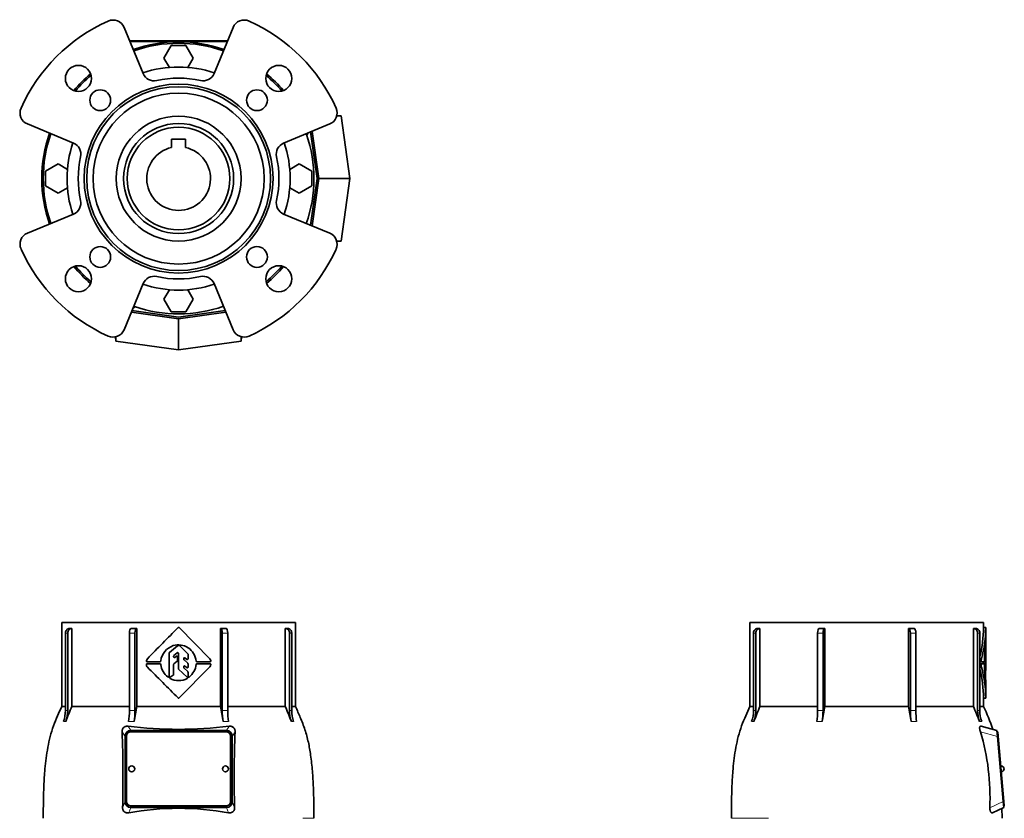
# Model space of a CAD drawing. Header units: millimetres. Extents: x 148 to 904, y -3036 to 2161.
# Tile 25 of 25: x 148 to 810, y 1624 to 2161. Entities that reach past the tile are written whole.
import ezdxf

# ---------------------------------------------------------------- set-up
doc = ezdxf.new("R2010")
doc.units = ezdxf.units.MM
for name, color, linetype in [('VSI134_ADATTATOR', 7, 'Continuous'), ('VSI134_FILTRO_A', 7, 'Continuous'), ('VSI134_FILTRO_B', 7, 'Continuous'), ('VSI134_GIUNTO_8×', 7, 'Continuous'), ('VSI134_SUPPORTO_', 7, 'Continuous'), ('VSI134_TERMINALE', 7, 'Continuous'), ('VSI134_TESTATA', 7, 'Continuous')]:
    doc.layers.add(name, color=color, linetype=linetype)

# ---------------------------------------------------------------- blocks, each defined once
blk = doc.blocks.new('SE')
at = {"layer": 'VSI134_TESTATA', "color": 7, "linetype": 'Continuous', "lineweight": 35}
for p, q in [((176.19, 1755.68), (333.19, 1755.68)), ((176.19, 1755.68), (176.19, 1699.34)), ((333.19, 1699.34), (333.19, 1755.68)), ((178.63, 1696.57), (178.63, 1748.68)), ((180.16, 1748.68), (180.16, 1696.57)), ((182.95, 1751.68), (182.95, 1699.34)), ((221.65, 1696.57), (221.65, 1748.68)), ((225.35, 1748.68), (225.35, 1696.57)), ((226.51, 1751.68), (226.51, 1699.34)), ((255.04, 1752.32), (275.64, 1731.44)), ((282.87, 1699.34), (282.87, 1751.68)), ((284.03, 1696.57), (284.03, 1748.68)), ((287.73, 1748.68), (287.73, 1696.57)), ((326.43, 1699.34), (326.43, 1751.68)), ((329.22, 1696.57), (329.22, 1748.68)), ((330.75, 1748.68), (330.75, 1696.57)), ((248.29, 1719.52), (248.29, 1735.26)), ((248.47, 1735.65), (253.93, 1740.14)), ((251.54, 1733.59), (253.75, 1735.47)), ((254.25, 1740.25), (255.11, 1740.25)), ((254.57, 1724.79), (254.57, 1735.09)), ((255.47, 1740.11), (260.87, 1734.76)), ((261.02, 1731.36), (261.02, 1734.41)), ((233.54, 1728.04), (242.18, 1728.04)), ((242.18, 1729.33), (233.58, 1729.33)), ((242.69, 1730.02), (242.68, 1729.8)), ((251.37, 1732.7), (251.37, 1733.21)), ((251.56, 1727.97), (253.8, 1729.73)), ((252.18, 1732.3), (253.18, 1733.1)), ((253.99, 1730.12), (253.99, 1732.71)), ((258.16, 1730.94), (258.16, 1731.65)), ((258.33, 1730.57), (260.85, 1728.37)), ((258.99, 1732.03), (260.19, 1730.98)), ((261.02, 1725.77), (261.02, 1727.99)), ((275.83, 1729.32), (267.02, 1729.32)), ((267.02, 1728.05), (275.83, 1728.04)), ((242.68, 1727.57), (242.69, 1727.35)), ((251.37, 1720.8), (251.37, 1727.58)), ((260.53, 1718.91), (254.73, 1724.43)), ((275.66, 1725.95), (255.04, 1705.04)), ((258.16, 1725.39), (258.16, 1726.08)), ((258.33, 1725.01), (260.85, 1722.76)), ((258.99, 1726.46), (260.19, 1725.4)), ((261.02, 1719.48), (261.02, 1722.39)), ((248.97, 1718.94), (251.14, 1720.38)), ((178.63, 1699.34), (176.19, 1699.34)), ((182.95, 1699.34), (221.65, 1699.34)), ((226.51, 1699.34), (282.87, 1699.34)), ((287.73, 1699.34), (326.43, 1699.34)), ((330.75, 1699.34), (333.19, 1699.34)), ((222.51, 1683.18), (286.87, 1683.18)), ((286.69, 1682.24), (222.69, 1682.24)), ((218.69, 1635.36), (218.69, 1679.19)), ((219.69, 1679.25), (219.69, 1635.42)), ((289.69, 1635.42), (289.69, 1679.25)), ((290.69, 1679.19), (290.69, 1635.36)), ((219.69, 1635.42), (219.69, 1635.37)), ((289.69, 1635.42), (289.69, 1635.37)), ((286.87, 1631.38), (222.51, 1631.38)), ((222.69, 1632.43), (286.69, 1632.43)), ((222.69, 1632.38), (286.69, 1632.38))]:
    blk.add_line(p, q, dxfattribs=at)
at = {"layer": 'VSI134_TESTATA', "color": 4, "linetype": 'Continuous', "lineweight": 9}
for p, q in [((180.16, 1748.68), (178.63, 1748.68)), ((225.35, 1748.68), (221.65, 1748.68)), ((287.73, 1748.68), (284.03, 1748.68)), ((330.75, 1748.68), (329.22, 1748.68)), ((177.71, 1689.24), (177.33, 1689.19)), ((177.71, 1689.24), (178.86, 1689.19)), ((222.03, 1689.24), (221.11, 1689.19)), ((222.03, 1689.24), (224.81, 1689.19)), ((285.48, 1689.24), (284.57, 1689.19)), ((285.48, 1689.24), (288.26, 1689.19)), ((330.9, 1689.24), (330.52, 1689.19)), ((330.9, 1689.24), (332.05, 1689.19)), ((218.69, 1679.19), (216.73, 1682.26)), ((222.51, 1683.18), (220.69, 1686.03)), ((288.69, 1686.03), (286.87, 1683.18)), ((292.65, 1682.26), (290.69, 1679.19)), ((217.05, 1631.17), (218.69, 1635.36)), ((290.69, 1635.36), (292.33, 1631.17)), ((221.13, 1627.86), (222.51, 1631.38)), ((222.69, 1632.43), (222.69, 1632.38)), ((286.69, 1632.43), (286.69, 1632.38)), ((286.87, 1631.38), (288.25, 1627.86)), ((338.15, 1624.11), (345.69, 1624.11))]:
    blk.add_line(p, q, dxfattribs=at)
at = {"layer": 'VSI134_TESTATA', "color": 7, "linetype": 'Continuous', "lineweight": 35}
for centre, radius, start, end in [((182.19, 399.25), 1352.43, 89.96758, 90.03242), ((8937.51, -6842.45), 12217.51, 135.293139, 135.430862), ((254.69, 1751.97), 0.5, 44.60484, 135.26921), ((327.19, 399.25), 1352.43, 89.96758, 90.03242), ((255.45, 1728.06), 12.92, 109.81005, 171.29145), ((248.79, 1735.26), 0.503, 129.6191, 179.82932), ((254.53, 1728.37), 12.34, 57.8588, 106.25733), ((254.07, 1735.09), 0.5, 0, 130.35554), ((254.25, 1739.75), 0.5, 89.99918, 129.44924), ((255.11, 1739.75), 0.502, 45.38808, 89.92099), ((260.52, 1734.41), 0.502, 0.09206, 45.21701), ((254, 1728.41), 12.6, 6.16374, 55.71275), ((233.54, 1727.54), 0.5, 90, 181.16531), ((235.6, 1729.77), 2.53, 138.9855, 177.43497), ((233.58, 1729.83), 0.5, 173.27975, 270), ((242.18, 1729.83), 0.5, 270, 356.94496), ((242.18, 1727.54), 0.5, 3.05504, 90), ((251.87, 1733.21), 0.503, 130.50932, 179.8462), ((251.87, 1732.7), 0.5, 180, 308.37007), ((251.87, 1727.58), 0.503, 128.23405, 179.81108), ((253.49, 1732.71), 0.5, 0, 128.37007), ((253.49, 1730.12), 0.503, 308.2331, 359.81202), ((258.66, 1731.65), 0.5, 48.87203, 180.00003), ((258.66, 1730.95), 0.503, 180.14238, 228.70986), ((260.52, 1731.36), 0.5, 228.87209, 360), ((260.51, 1727.99), 0.503, 0.14504, 48.70722), ((267.02, 1729.82), 0.5, 187.01979, 270), ((267.02, 1727.55), 0.5, 89.95596, 172.97885), ((274.93, 1730.74), 1, 39.97534, 44.60484), ((273.33, 1729.51), 3.01, 7.27239, 38.34646), ((275.83, 1729.82), 0.5, 270, 8.57616), ((275.83, 1727.54), 0.5, 352.18115, 89.95597), ((235.18, 1727.35), 2.15, 175.11957, 227.09312), ((-3893.6, -2399.57), 5835.51, 44.699254, 44.986342), ((254.77, 1728.88), 12.18, 187.22672, 233.23823), ((255.08, 1724.79), 0.502, 180.10467, 226.34026), ((258.66, 1726.08), 0.5, 48.39279, 180.00003), ((258.66, 1725.39), 0.503, 180.1334, 228.12666), ((260.52, 1725.77), 0.5, 228.39284, 360), ((260.51, 1722.39), 0.503, 0.10737, 48.12355), ((253.97, 1728.98), 12.63, 308.44652, 353.77921), ((273.64, 1727.73), 2.7, 318.60933, 354.47004), ((247.79, 1719.52), 0.5, 231.93281, 360), ((249.25, 1718.52), 0.5, 123.60172, 240.27306), ((254.43, 1728.07), 11.36, 241.47259, 271.3254), ((250.86, 1720.8), 0.504, 303.85753, 359.74419), ((254.96, 1728.04), 11.33, 268.6311, 298.89393), ((260.18, 1718.55), 0.5, 300.41346, 46.44493), ((261.52, 1719.48), 0.5, 179.97086, 308.31859), ((254.69, 1705.4), 0.5, 224.73657, 315.39537), ((157.11, 1696.56), 21.52, 339.98316, 0.03625), ((389.04, 1610.27), 224.52, 156.62565, 159.41846), ((158.64, 1696.56), 21.52, 339.98316, 0.03625), ((171.95, 1696.49), 49.7, 351.55761, 0.09605), ((669.89, 1620.01), 450.42, 169.85538, 171.16412), ((175.64, 1696.49), 49.7, 351.55761, 0.09605), ((-160.51, 1620.01), 450.42, 8.83588, 10.14462), ((333.74, 1696.49), 49.7, 179.90395, 188.44239), ((337.43, 1696.49), 49.7, 179.90395, 188.44239), ((120.33, 1610.27), 224.52, 20.58154, 23.37435), ((350.74, 1696.56), 21.52, 179.96375, 200.01684), ((352.27, 1696.56), 21.52, 179.96375, 200.01684), ((-635.39, 1651.38), 852.68, 358.64241, 2.07545), ((254.69, 1956.69), 272.79, 262.83956, 277.16044), ((1116.84, 1651.55), 824.76, 177.86642, 181.41572), ((223.19, 1657.33), 2, 0, 180), ((286.19, 1657.33), 2, 0, 180), ((254.69, 1440.29), 190.54, 79.85572, 100.14428)]:
    blk.add_arc(centre, radius, start, end, dxfattribs=at)
at = {"layer": 'VSI134_TESTATA', "color": 4, "linetype": 'Continuous', "lineweight": 9}
for centre, radius, start, end in [((179.39, 1690.71), 5.91, 82.56513, 97.43487), ((223.5, 1662.29), 34.33, 86.91507, 93.08493), ((285.88, 1662.29), 34.33, 86.91507, 93.08493), ((329.99, 1690.71), 5.91, 82.56513, 97.43487)]:
    blk.add_arc(centre, radius, start, end, dxfattribs=at)
at = {"layer": 'VSI134_TESTATA', "color": 7, "linetype": 'Continuous', "lineweight": 35}
for centre, major_axis, ratio, start_param, end_param in [((181.4, 1748.68), (0, -3), 0.92388, 3.133099, 4.712389), ((182.93, 1748.68), (0, -3), 0.92388, 3.133099, 4.712389), ((222.8, 1748.68), (0, -3), 0.382683, 3.133099, 4.712389), ((226.5, 1748.68), (0, -3), 0.382683, 3.133099, 4.712389), ((282.88, 1748.68), (0, -3), 0.382683, 1.570796, 3.150087), ((286.58, 1748.68), (0, -3), 0.382683, 1.570796, 3.150087), ((326.45, 1748.68), (0, -3), 0.92388, 1.570796, 3.150087), ((327.98, 1748.68), (0, -3), 0.92388, 1.570796, 3.150087), ((222.75, 1678.94), (1.95, -3.83), 0.92919, 2.69912, 4.210489), ((222.69, 1679.25), (3, 0), 0.996195, 1.570796, 3.141593), ((286.69, 1679.25), (3, 0), 0.996195, 0, 1.570796), ((286.63, 1678.94), (-1.95, -3.83), 0.92919, 2.072696, 3.584065), ((223.19, 1657.33), (2, 0), 0.996195, 3.141593, 6.283185), ((286.19, 1657.33), (2, 0), 0.996195, 3.141593, 6.283185), ((222.75, 1635.62), (1.95, 3.83), 0.92919, 2.072697, 3.584065), ((222.69, 1635.42), (-3, 0), 0.996195, 0, 1.570796), ((222.69, 1635.37), (-3, 0), 0.996195, 0, 1.570796), ((286.69, 1635.42), (-3, 0), 0.996195, 1.570796, 3.141593), ((286.69, 1635.37), (-3, 0), 0.996195, 1.570796, 3.141593), ((286.63, 1635.62), (-1.95, 3.83), 0.92919, 2.69912, 4.210488)]:
    blk.add_ellipse(centre, major_axis=major_axis, ratio=ratio, start_param=start_param, end_param=end_param, dxfattribs=at)
for points in [[(222.81, 1751.68), (224.03, 1751.68), (225.26, 1751.68), (226.51, 1751.68)], [(282.87, 1751.68), (284.12, 1751.68), (285.35, 1751.68), (286.57, 1751.68)]]:
    blk.add_open_spline(points, degree=3, dxfattribs=at)
for points, knots in [([(176.2, 1699.37), (175.14, 1697.08), (173.32, 1693.06), (170.52, 1686.21), (168.3, 1679.14), (166.71, 1671.87), (165.58, 1664.59), (164.66, 1655.94), (164.06, 1646.02), (163.79, 1634.72), (163.72, 1627.97), (163.7, 1624.1)], [0, 0, 0, 0, 0.089322, 0.185253, 0.282174, 0.378703, 0.474201, 0.568871, 0.716693, 0.863349, 1, 1, 1, 1]), ([(345.68, 1624.11), (345.66, 1627.78), (345.6, 1634.21), (345.35, 1644.98), (344.75, 1655.78), (343.68, 1665.92), (342.03, 1675.27), (339.79, 1683.7), (336.61, 1691.87), (334.44, 1696.64), (333.18, 1699.37)], [0, 0, 0, 0, 0.129989, 0.269907, 0.410916, 0.552978, 0.66602, 0.780139, 0.89371, 1, 1, 1, 1]), ([(216.73, 1682.26), (216.71, 1682.51), (216.72, 1682.77), (216.79, 1683.29), (216.84, 1683.56), (217.02, 1684.07), (217.13, 1684.32), (217.42, 1684.78), (217.59, 1684.99), (217.89, 1685.28), (218, 1685.36), (218.22, 1685.52), (218.33, 1685.59), (218.57, 1685.72), (218.69, 1685.78), (218.94, 1685.87), (219.06, 1685.91), (219.43, 1686.01), (219.69, 1686.05), (220.19, 1686.07), (220.44, 1686.06), (220.69, 1686.03)], [0, 0, 0, 0, 0.125, 0.125, 0.25, 0.25, 0.375, 0.375, 0.5, 0.5, 0.5625, 0.5625, 0.625, 0.625, 0.6875, 0.6875, 0.75, 0.75, 0.875, 0.875, 1, 1, 1, 1]), ([(288.69, 1686.03), (288.94, 1686.06), (289.19, 1686.07), (289.69, 1686.05), (289.94, 1686.01), (290.44, 1685.88), (290.69, 1685.79), (291.16, 1685.53), (291.38, 1685.38), (291.68, 1685.1), (291.77, 1685), (291.95, 1684.78), (292.03, 1684.67), (292.25, 1684.32), (292.36, 1684.07), (292.53, 1683.56), (292.59, 1683.3), (292.66, 1682.78), (292.67, 1682.51), (292.65, 1682.26)], [0, 0, 0, 0, 0.125, 0.125, 0.25, 0.25, 0.375, 0.375, 0.5, 0.5, 0.5625, 0.5625, 0.625, 0.625, 0.75, 0.75, 0.875, 0.875, 1, 1, 1, 1]), ([(221.13, 1627.86), (220.64, 1627.77), (220.14, 1627.75), (219.41, 1627.89), (219.17, 1627.95), (218.71, 1628.15), (218.49, 1628.27), (218.09, 1628.57), (217.91, 1628.75), (217.59, 1629.15), (217.45, 1629.38), (217.24, 1629.85), (217.16, 1630.11), (217.06, 1630.64), (217.04, 1630.9), (217.05, 1631.17)], [0, 0, 0, 0, 0.25, 0.25, 0.375, 0.375, 0.5, 0.5, 0.625, 0.625, 0.75, 0.75, 0.875, 0.875, 1, 1, 1, 1]), ([(292.33, 1631.17), (292.34, 1630.9), (292.32, 1630.64), (292.22, 1630.12), (292.14, 1629.86), (291.98, 1629.5), (291.92, 1629.39), (291.79, 1629.16), (291.72, 1629.06), (291.48, 1628.75), (291.29, 1628.58), (290.89, 1628.27), (290.67, 1628.15), (290.22, 1627.96), (289.97, 1627.89), (289.25, 1627.75), (288.74, 1627.77), (288.25, 1627.86)], [0, 0, 0, 0, 0.125, 0.125, 0.25, 0.25, 0.3125, 0.3125, 0.375, 0.375, 0.5, 0.5, 0.625, 0.625, 0.75, 0.75, 1, 1, 1, 1])]:
    blk.add_open_spline(points, degree=3, knots=knots, dxfattribs=at)
blk = doc.blocks.new('SE1')
at = {"layer": 'VSI134_ADATTATOR', "color": 7, "linetype": 'Continuous', "lineweight": 35}
for p, q in [((230.85, 2124.86), (218, 2155.89)), ((291.38, 2155.89), (278.53, 2124.86)), ((153.04, 2090.93), (184.07, 2078.07)), ((325.31, 2078.07), (356.34, 2090.93)), ((184.07, 2030.39), (153.04, 2017.54)), ((356.34, 2017.54), (325.31, 2030.39)), ((218, 1952.58), (230.85, 1983.61)), ((278.53, 1983.61), (291.38, 1952.58))]:
    blk.add_line(p, q, dxfattribs=at)
for centre, radius in [((187.34, 2121.58), 8.75), ((322.04, 2121.58), 8.75), ((254.69, 2054.23), 63.5), ((254.69, 2054.23), 61.79), ((202.01, 2106.91), 7), ((254.69, 2054.23), 57.5), ((307.37, 2106.91), 7), ((254.69, 2054.23), 42), ((202.01, 2001.55), 7), ((307.37, 2001.55), 7), ((187.34, 1986.88), 8.75), ((322.04, 1986.88), 8.75)]:
    blk.add_circle(centre, radius, dxfattribs=at)
for centre, radius, start, end in [((254.69, 2054.23), 116, 114.09175, 155.90825), ((210.6, 2152.82), 8, 22.5, 114.09175), ((298.78, 2152.82), 8, 65.90825, 157.5), ((254.69, 2054.23), 116, 24.09175, 65.90825), ((238.24, 2127.92), 8, 202.5, 282.58509), ((271.14, 2127.92), 8, 257.41491, 337.5), ((254.69, 2054.23), 67.5, 77.41491, 102.58509), ((156.1, 2098.32), 8, 155.90825, 247.5), ((353.28, 2098.32), 8, 292.5, 24.09175), ((181, 2070.68), 8, 347.41491, 67.5), ((328.38, 2070.68), 8, 112.5, 192.58509), ((254.69, 2054.23), 67.5, 167.41491, 192.58509), ((254.69, 2054.23), 67.5, 347.41491, 12.58509), ((181, 2037.78), 8, 292.5, 12.58509), ((328.38, 2037.78), 8, 167.41491, 247.5), ((156.1, 2010.15), 8, 112.5, 204.09175), ((353.28, 2010.15), 8, 335.90825, 67.5), ((254.69, 2054.23), 116, 204.09175, 245.90825), ((254.69, 2054.23), 116, 294.09175, 335.90825), ((238.24, 1980.55), 8, 77.41491, 157.5), ((254.69, 2054.23), 67.5, 257.41491, 282.58509), ((271.14, 1980.55), 8, 22.5, 102.58509), ((210.6, 1955.64), 8, 245.90825, 337.5), ((298.78, 1955.64), 8, 202.5, 294.09175)]:
    blk.add_arc(centre, radius, start, end, dxfattribs=at)
at = {"layer": 'VSI134_FILTRO_A', "color": 7, "linetype": 'Continuous', "lineweight": 35}
for p, q in [((340.73, 2083.86), (341.68, 2084.18)), ((224.74, 1967.24), (225.06, 1968.19))]:
    blk.add_line(p, q, dxfattribs=at)
for radius, start, end in [(92, 70.61544, 109.38456), (91, 70.64971, 109.35029), (92, 130.02601, 139.97399), (92, 40.02601, 49.97399), (92, 160.61544, 199.38456), (91, 160.64971, 199.35029), (91, 19, 19.32444), (92, 19, 19.36904), (92, 220.02601, 229.97399), (92, 250.62172, 251), (91, 250.6575, 251)]:
    blk.add_arc((254.69, 2054.23), radius, start, end, dxfattribs=at)
at = {"layer": 'VSI134_FILTRO_B', "color": 7, "linetype": 'Continuous', "lineweight": 35}
blk.add_arc((254.69, 2054.23), 92, 310.02601, 319.97399, dxfattribs=at)
at = {"layer": 'VSI134_GIUNTO_8×', "color": 7, "linetype": 'Continuous', "lineweight": 35}
for p, q in [((249.94, 2080.8), (249.94, 2075.13)), ((259.44, 2080.8), (249.94, 2080.8)), ((259.44, 2075.13), (259.44, 2080.8))]:
    blk.add_line(p, q, dxfattribs=at)
blk.add_circle((254.69, 2054.23), 34.5, dxfattribs=at)
blk.add_arc((254.69, 2054.23), 21.43, 102.80607, 77.19393, dxfattribs=at)
at = {"layer": 'VSI134_SUPPORTO_', "color": 7, "linetype": 'Continuous', "lineweight": 35}
for p, q in [((249.78, 2143.73), (244.87, 2135.23)), ((259.6, 2143.73), (249.78, 2143.73)), ((264.5, 2135.23), (259.6, 2143.73)), ((244.87, 2135.23), (248.49, 2128.98)), ((260.89, 2128.98), (264.5, 2135.23)), ((173.69, 2064.05), (165.19, 2059.14)), ((165.19, 2059.14), (165.19, 2049.32)), ((179.95, 2060.43), (173.69, 2064.05)), ((335.69, 2064.05), (329.43, 2060.43)), ((344.19, 2059.14), (335.69, 2064.05)), ((344.19, 2049.32), (344.19, 2059.14)), ((165.19, 2049.32), (173.69, 2044.42)), ((173.69, 2044.42), (179.95, 2048.03)), ((329.43, 2048.03), (335.69, 2044.42)), ((335.69, 2044.42), (344.19, 2049.32)), ((248.49, 1979.49), (244.87, 1973.23)), ((264.5, 1973.23), (260.89, 1979.49)), ((244.87, 1973.23), (249.78, 1964.73)), ((259.6, 1964.73), (264.5, 1973.23)), ((249.78, 1964.73), (259.6, 1964.73))]:
    blk.add_line(p, q, dxfattribs=at)
blk.add_circle((254.69, 2054.23), 37, dxfattribs=at)
for radius, start, end in [(75, 71.32255, 108.67745), (91, 130.29164, 139.70836), (91, 40.29164, 49.70836), (91, 340.64971, 19), (75, 161.32255, 198.67745), (75, 341.32255, 18.67745), (91, 220.29164, 229.70836), (91, 310.29164, 319.70836), (75, 251.32255, 288.67745), (91, 251, 289.35029)]:
    blk.add_arc((254.69, 2054.23), radius, start, end, dxfattribs=at)
at = {"layer": 'VSI134_TERMINALE', "color": 7, "linetype": 'Continuous', "lineweight": 35}
for p, q in [((361.05, 2096.41), (363.97, 2096.41)), ((361.1, 2096.61), (363.97, 2096.41)), ((369.89, 2054.23), (363.97, 2096.41)), ((343.47, 2085.59), (347.88, 2054.23)), ((348.89, 2054.23), (344.42, 2085.99)), ((347.88, 2054.23), (343.47, 2022.87)), ((344.42, 2022.48), (348.89, 2054.23)), ((348.89, 2054.23), (369.89, 2054.23)), ((363.97, 2012.05), (369.89, 2054.23)), ((361.05, 2012.05), (363.97, 2012.05)), ((361.1, 2011.85), (363.97, 2012.05)), ((222.93, 1964.5), (254.69, 1960.04)), ((254.69, 1961.05), (223.33, 1965.45)), ((286.05, 1965.45), (254.69, 1961.05)), ((254.69, 1960.04), (286.45, 1964.5)), ((254.69, 1960.04), (254.69, 1939.03)), ((212.31, 1947.82), (212.51, 1944.96)), ((212.51, 1947.87), (212.51, 1944.96)), ((296.87, 1947.87), (296.87, 1944.96)), ((297.07, 1947.82), (296.87, 1944.96)), ((212.51, 1944.96), (254.69, 1939.03)), ((254.69, 1939.03), (296.87, 1944.96))]:
    blk.add_line(p, q, dxfattribs=at)
at = {"layer": 'VSI134_TESTATA', "color": 4, "linetype": 'Continuous', "lineweight": 9}
for p, q in [((222.34, 2145.4), (222.51, 2146.34)), ((222.69, 2146.75), (222.69, 2146.34)), ((286.69, 2146.75), (286.69, 2146.34)), ((286.87, 2146.34), (287.04, 2145.4))]:
    blk.add_line(p, q, dxfattribs=at)
at = {"layer": 'VSI134_TESTATA', "color": 7, "linetype": 'Continuous', "lineweight": 35}
for p, q in [((286.87, 2146.34), (222.51, 2146.34)), ((222.69, 2146.75), (286.69, 2146.75))]:
    blk.add_line(p, q, dxfattribs=at)
for centre, major_axis, ratio, start_param, end_param in [((222.69, 2146.49), (-3, 0), 0.087156, 4.712389, 5.018924), ((222.75, 2145.97), (4.06, -0.02), 0.091176, -4.652463, -4.513455), ((286.69, 2146.49), (-3, 0), 0.087156, 4.405854, 4.712389), ((286.63, 2145.97), (-4.06, -0.02), 0.091176, 4.513455, 4.652463)]:
    blk.add_ellipse(centre, major_axis=major_axis, ratio=ratio, start_param=start_param, end_param=end_param, dxfattribs=at)
blk = doc.blocks.new('SE3')
at = {"layer": 'VSI134_TESTATA', "color": 7, "linetype": 'Continuous', "lineweight": 35}
for p, q in [((795.79, 1755.68), (638.79, 1755.68)), ((638.79, 1755.68), (638.79, 1699.34)), ((795.79, 1752.47), (795.79, 1755.68)), ((641.22, 1696.57), (641.22, 1748.68)), ((642.76, 1748.68), (642.76, 1696.57)), ((644.02, 1751.68), (645.55, 1751.68)), ((645.55, 1751.68), (645.55, 1699.34)), ((684.25, 1696.57), (684.25, 1748.68)), ((687.95, 1748.68), (687.95, 1696.57)), ((689.1, 1751.68), (689.1, 1699.34)), ((745.47, 1699.34), (745.47, 1751.68)), ((746.63, 1696.57), (746.63, 1748.68)), ((750.32, 1748.68), (750.32, 1696.57)), ((789.02, 1699.34), (789.02, 1751.68)), ((791.82, 1696.57), (791.82, 1748.68)), ((793.35, 1748.68), (793.35, 1696.57)), ((797.31, 1752.47), (795.79, 1752.47)), ((797.29, 1740.61), (797.29, 1752.47)), ((797.03, 1719.52), (797.03, 1735.26)), ((797.29, 1740.25), (797.29, 1740.25)), ((797.29, 1724.47), (797.29, 1740.25)), ((797.29, 1724.79), (797.29, 1735.09)), ((793.35, 1731.43), (794.48, 1731.43)), ((794.45, 1729.33), (793.35, 1729.33)), ((794.44, 1728.04), (793.35, 1728.04)), ((794.44, 1728.04), (796.3, 1728.04)), ((796.3, 1729.33), (794.45, 1729.33)), ((795.53, 1729.33), (795.53, 1728.04)), ((796.38, 1730.02), (796.38, 1729.8)), ((797.22, 1732.7), (797.22, 1733.21)), ((797.29, 1733.21), (797.22, 1733.21)), ((797.28, 1730.12), (797.28, 1732.71)), ((793.35, 1725.78), (794.49, 1725.78)), ((796.38, 1727.57), (796.38, 1727.35)), ((797.22, 1720.8), (797.22, 1727.58)), ((797.29, 1704.9), (797.29, 1716.71)), ((795.79, 1704.9), (797.31, 1704.9)), ((795.79, 1699.34), (795.79, 1704.9)), ((641.22, 1699.34), (638.79, 1699.34)), ((645.55, 1699.34), (684.25, 1699.34)), ((689.1, 1699.34), (745.47, 1699.34)), ((750.32, 1699.34), (789.02, 1699.34)), ((793.35, 1699.34), (795.79, 1699.34)), ((804.86, 1683.18), (794.23, 1686.03)), ((805.21, 1679.19), (804.86, 1683.18)), ((805.45, 1682.24), (804.95, 1682.19)), ((805.45, 1682.24), (805.71, 1679.25)), ((809.05, 1635.36), (805.21, 1679.19)), ((805.71, 1679.25), (809.54, 1635.42)), ((809.39, 1631.38), (809.05, 1635.36)), ((809.54, 1635.42), (809.8, 1632.43)), ((801.85, 1627.86), (809.39, 1631.38)), ((808.28, 1624.1), (808.21, 1630.82)), ((809.8, 1632.43), (809.31, 1632.38))]:
    blk.add_line(p, q, dxfattribs=at)
at = {"layer": 'VSI134_TESTATA', "color": 4, "linetype": 'Continuous', "lineweight": 9}
for p, q in [((642.76, 1748.68), (641.22, 1748.68)), ((687.95, 1748.68), (684.25, 1748.68)), ((750.32, 1748.68), (746.63, 1748.68)), ((793.35, 1748.68), (791.82, 1748.68)), ((797.29, 1752.32), (795.79, 1752.32)), ((797.03, 1735.26), (796.66, 1735.26)), ((797.04, 1735.65), (796.7, 1735.65)), ((797.27, 1735.09), (797.29, 1735.09)), ((794.31, 1729.88), (793.35, 1729.88)), ((797.27, 1733.1), (797.22, 1733.1)), ((794.3, 1727.53), (793.35, 1727.53)), ((797.29, 1724.79), (797.22, 1724.79)), ((797.29, 1724.43), (797.22, 1724.43)), ((797.29, 1705.04), (795.79, 1705.04)), ((640.3, 1689.24), (639.92, 1689.19)), ((640.3, 1689.24), (641.46, 1689.19)), ((684.63, 1689.24), (683.71, 1689.19)), ((684.63, 1689.24), (687.41, 1689.19)), ((748.08, 1689.24), (747.17, 1689.19)), ((748.08, 1689.24), (750.86, 1689.19)), ((793.5, 1689.24), (793.12, 1689.19)), ((793.5, 1689.24), (794.65, 1689.19)), ((805.21, 1679.19), (793.77, 1682.26)), ((805.71, 1679.25), (805.21, 1679.2)), ((800.06, 1631.17), (809.05, 1635.36)), ((809.54, 1635.42), (809.05, 1635.37)), ((634.19, 1624.11), (626.29, 1624.11)), ((634.19, 1624.11), (651.38, 1624.11))]:
    blk.add_line(p, q, dxfattribs=at)
at = {"layer": 'VSI134_TESTATA', "color": 7, "linetype": 'Continuous', "lineweight": 35}
for centre, radius, start, end in [((789.79, 399.25), 1352.43, 89.96758, 90.03242), ((715.2, 1752.7), 80.59, 345.90953, 359.73212), ((715.14, 1752.7), 82.15, 344.98979, 359.73584), ((803.06, 1752.36), 7.28, 179.10462, 180.27081), ((804.7, 1752.36), 7.42, 179.1214, 180.26573), ((884.12, 1728.06), 87.76, 172.03918, 178.72162), ((801.5, 1735.29), 4.47, 175.38571, 180.33635), ((799.91, 1740.14), 2.62, 177.55363, 180.04224), ((801.57, 1729.86), 7.26, 167.55815, 179.83986), ((806.16, 1733.24), 8.94, 177.7058, 180.1487), ((805.89, 1727.61), 8.67, 177.57141, 180.17397), ((766.32, 1730.07), 30.96, 359.35814, 0.08678), ((716.86, 1704.74), 78.93, 0.21764, 14.2541), ((800.43, 1727.3), 6.14, 177.81024, 194.37007), ((716.83, 1704.74), 80.46, 0.21586, 15.15521), ((875.59, 1728.8), 79.22, 181.04951, 187.01722), ((473.58, 1724.54), 323.71, 359.97987, 0.044), ((802.29, 1718.53), 5.22, 175.46838, 184.80862), ((823.41, 1721.27), 26.52, 186.81625, 187.47973), ((824.62, 1721.44), 27.74, 186.9326, 189.80614), ((790.04, 1720.75), 7.18, 357.01765, 0.34163), ((804.88, 1705.01), 7.6, 179.74805, 180.8649), ((619.7, 1696.56), 21.52, 339.98316, 0.03625), ((851.64, 1610.27), 224.52, 156.62565, 159.41846), ((621.23, 1696.56), 21.52, 339.98316, 0.03625), ((634.55, 1696.49), 49.7, 351.55761, 0.09605), ((1132.49, 1620.01), 450.42, 169.85538, 171.16412), ((638.24, 1696.49), 49.7, 351.55761, 0.09605), ((302.09, 1620.01), 450.42, 8.83588, 10.14462), ((796.33, 1696.49), 49.7, 179.90395, 188.44239), ((800.03, 1696.49), 49.7, 179.90395, 188.44239), ((582.93, 1610.27), 224.52, 20.58154, 23.37435), ((813.34, 1696.56), 21.52, 179.96375, 200.01684), ((814.87, 1696.56), 21.52, 179.96375, 200.01684), ((645.57, 1638.08), 154.64, 357.44172, 16.59986), ((807.63, 1657.33), 2, 0, 95), ((807.63, 1657.33), 2, 275, 0)]:
    blk.add_arc(centre, radius, start, end, dxfattribs=at)
at = {"layer": 'VSI134_TESTATA', "color": 4, "linetype": 'Continuous', "lineweight": 9}
for centre, radius, start, end in [((641.99, 1690.71), 5.91, 82.56513, 97.43487), ((686.1, 1662.29), 34.33, 86.91507, 93.08493), ((748.48, 1662.29), 34.33, 86.91507, 93.08493), ((792.58, 1690.71), 5.91, 82.56513, 97.43487)]:
    blk.add_arc(centre, radius, start, end, dxfattribs=at)
at = {"layer": 'VSI134_TESTATA', "color": 7, "linetype": 'Continuous', "lineweight": 35}
for centre, major_axis, ratio, start_param, end_param in [((644, 1748.68), (0, -3), 0.92388, 3.133099, 4.712389), ((645.53, 1748.68), (0, -3), 0.92388, 3.133099, 4.712389), ((685.4, 1748.68), (0, -3), 0.382683, 3.133099, 4.712389), ((689.09, 1748.68), (0, -3), 0.382683, 3.133099, 4.712389), ((745.48, 1748.68), (0, -3), 0.382683, 1.570796, 3.150087), ((749.17, 1748.68), (0, -3), 0.382683, 1.570796, 3.150087), ((789.05, 1748.68), (0, -3), 0.92388, 1.570796, 3.150087), ((790.58, 1748.68), (0, -3), 0.92388, 1.570796, 3.150087), ((717.29, 1740.77), (80, 0), 0.822826, 6.205393, 6.273677), ((659.59, 1736.27), (137.7, 0), 0.647529, 6.253187, 6.27423), ((668.35, 1730.42), (128.93, 0), 0.616282, 6.252338, 6.274414), ((667.19, 1734.29), (130.1, 0), 0.620738, 6.258543, 6.268388), ((717.29, 1724.46), (80, 0), 0.950793, 6.241621, 6.282699), ((682.16, 1722.73), (115.13, 0), 0.553416, -0.059599, -0.03695)]:
    blk.add_ellipse(centre, major_axis=major_axis, ratio=ratio, start_param=start_param, end_param=end_param, dxfattribs=at)
for points in [[(685.41, 1751.68), (686.63, 1751.68), (687.86, 1751.68), (689.1, 1751.68)], [(745.47, 1751.68), (746.71, 1751.68), (747.95, 1751.68), (749.17, 1751.68)], [(795.79, 1704.9), (795.79, 1704.9), (795.79, 1704.95), (795.79, 1705.04)], [(802.12, 1683.94), (800.27, 1689.3), (798.15, 1694.44), (795.77, 1699.37)]]:
    blk.add_open_spline(points, degree=3, dxfattribs=at)
for points, knots in [([(797.29, 1740.66), (797.29, 1740.66), (797.28, 1740.64), (797.27, 1740.59), (797.26, 1740.5), (797.24, 1740.38), (797.21, 1740.27), (797.2, 1740.22)], [0.6502249, 0.6502249, 0.6502249, 0.6502249, 0.7175421, 0.7882055, 0.8589882, 0.9296666, 1, 1, 1, 1]), ([(797.23, 1740.31), (797.23, 1740.32), (797.23, 1740.34), (797.24, 1740.37), (797.24, 1740.42), (797.25, 1740.45), (797.25, 1740.48), (797.26, 1740.49)], [0.35528944, 0.35528944, 0.35528944, 0.35528944, 0.36068975, 0.38115758, 0.40116308, 0.42070184, 0.43976949, 0.43976949, 0.43976949, 0.43976949]), ([(797.28, 1735.47), (797.28, 1735.53), (797.28, 1735.57), (797.28, 1735.6), (797.29, 1735.58), (797.29, 1735.5), (797.29, 1735.44), (797.29, 1735.28), (797.29, 1735.18), (797.29, 1735.09)], [0, 0, 0, 0, 0.25, 0.25, 0.5, 0.5, 0.75, 0.75, 1, 1, 1, 1]), ([(794.44, 1728.04), (794.4, 1728.04), (794.37, 1727.99), (794.32, 1727.8), (794.3, 1727.67), (794.3, 1727.53)], [0, 0, 0, 0, 0.5, 0.5, 1, 1, 1, 1]), ([(794.31, 1729.88), (794.31, 1729.74), (794.32, 1729.59), (794.37, 1729.39), (794.41, 1729.33), (794.45, 1729.33)], [0, 0, 0, 0, 0.5, 0.5, 1, 1, 1, 1]), ([(796.3, 1729.33), (796.32, 1729.33), (796.34, 1729.37), (796.37, 1729.55), (796.38, 1729.67), (796.38, 1729.8)], [0, 0, 0, 0, 0.5, 0.5, 1, 1, 1, 1]), ([(796.38, 1727.57), (796.38, 1727.7), (796.37, 1727.82), (796.34, 1727.99), (796.32, 1728.04), (796.3, 1728.04)], [0, 0, 0, 0, 0.5, 0.5, 1, 1, 1, 1]), ([(797.25, 1732.3), (797.24, 1732.25), (797.24, 1732.21), (797.24, 1732.19), (797.23, 1732.21), (797.23, 1732.29), (797.22, 1732.35), (797.22, 1732.51), (797.22, 1732.6), (797.22, 1732.7)], [0, 0, 0, 0, 0.25, 0.25, 0.5, 0.5, 0.75, 0.75, 1, 1, 1, 1]), ([(797.28, 1732.71), (797.28, 1732.8), (797.28, 1732.89), (797.28, 1733.05), (797.28, 1733.12), (797.28, 1733.2), (797.28, 1733.21), (797.28, 1733.19), (797.27, 1733.16), (797.27, 1733.1)], [0, 0, 0, 0, 0.25, 0.25, 0.5, 0.5, 0.75, 0.75, 1, 1, 1, 1]), ([(797.03, 1719.52), (797.03, 1719.42), (797.03, 1719.33), (797.02, 1719.17), (797.01, 1719.11), (797, 1719.03), (796.99, 1719.01), (796.98, 1719.03), (796.97, 1719.06), (796.96, 1719.12)], [0, 0, 0, 0, 0.25, 0.25, 0.5, 0.5, 0.75, 0.75, 1, 1, 1, 1]), ([(638.8, 1699.37), (637.74, 1697.08), (635.91, 1693.06), (633.11, 1686.21), (630.89, 1679.14), (629.3, 1671.87), (628.17, 1664.59), (627.26, 1655.94), (626.66, 1646.02), (626.38, 1634.72), (626.32, 1627.97), (626.3, 1624.11)], [0, 0, 0, 0, 0.089325, 0.185259, 0.282183, 0.378715, 0.474216, 0.568888, 0.716715, 0.863376, 1, 1, 1, 1]), ([(793.77, 1682.26), (793.67, 1682.51), (793.59, 1682.77), (793.43, 1683.29), (793.36, 1683.56), (793.26, 1684.07), (793.23, 1684.32), (793.19, 1684.78), (793.2, 1684.99), (793.23, 1685.28), (793.25, 1685.36), (793.29, 1685.52), (793.32, 1685.59), (793.38, 1685.72), (793.42, 1685.78), (793.5, 1685.87), (793.54, 1685.91), (793.68, 1686.01), (793.78, 1686.05), (794, 1686.07), (794.11, 1686.06), (794.23, 1686.03)], [0, 0, 0, 0, 0.125, 0.125, 0.25, 0.25, 0.375, 0.375, 0.5, 0.5, 0.5625, 0.5625, 0.625, 0.625, 0.6875, 0.6875, 0.75, 0.75, 0.875, 0.875, 1, 1, 1, 1]), ([(801.85, 1627.86), (801.65, 1627.77), (801.45, 1627.75), (801.14, 1627.89), (801.04, 1627.95), (800.84, 1628.15), (800.75, 1628.27), (800.57, 1628.57), (800.48, 1628.75), (800.33, 1629.15), (800.27, 1629.38), (800.17, 1629.85), (800.13, 1630.11), (800.08, 1630.64), (800.06, 1630.9), (800.06, 1631.17)], [0, 0, 0, 0, 0.25, 0.25, 0.375, 0.375, 0.5, 0.5, 0.625, 0.625, 0.75, 0.75, 0.875, 0.875, 1, 1, 1, 1])]:
    blk.add_open_spline(points, degree=3, knots=knots, dxfattribs=at)

msp = doc.modelspace()

# ---------------------------------------------------------------- block references
for name in ['SE1', 'SE', 'SE3']:
    msp.add_blockref(name, (0, 0))

doc.saveas('drawing.dxf')
